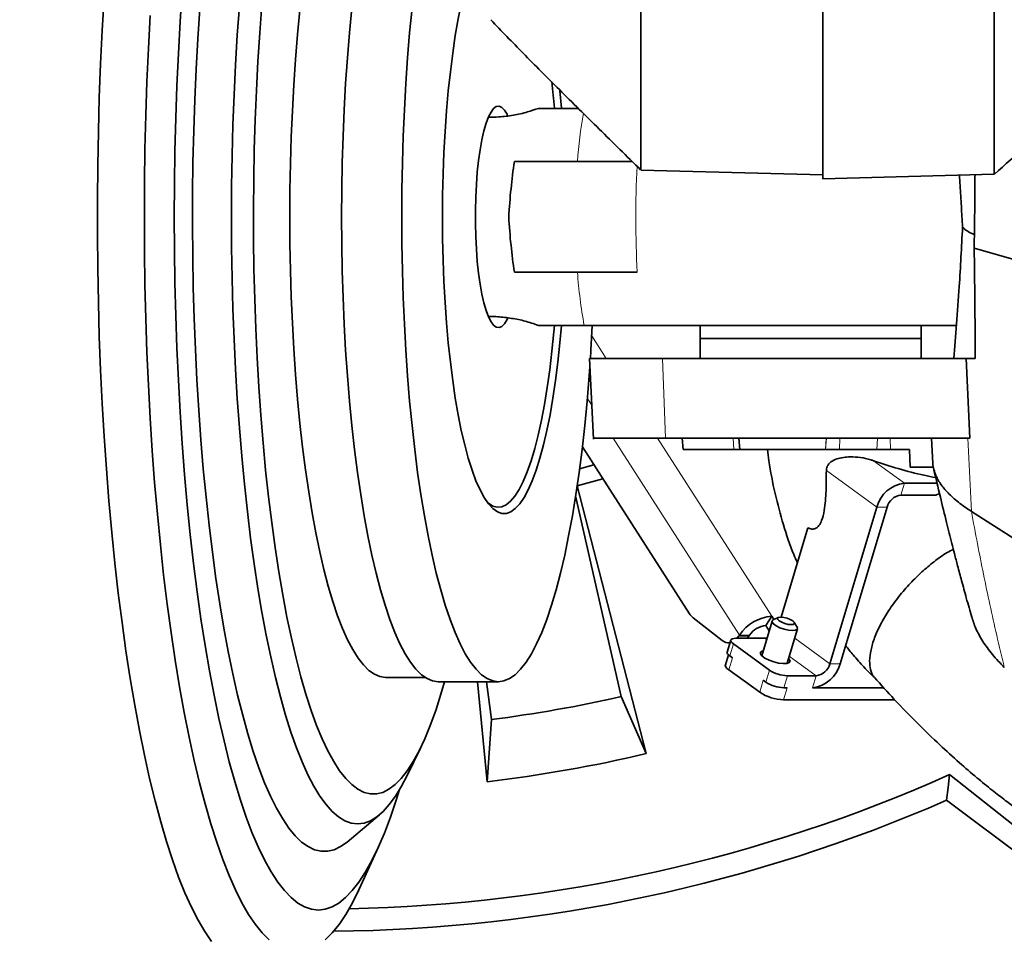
# Model space of a CAD drawing. Header units: millimetres. Extents: x 0 to 14900, y 0 to 10500.
# Tile 35 of 56: x 10921 to 11144, y 6021 to 6227. Entities that reach past the tile are written whole.
import ezdxf

# ---------------------------------------------------------------- set-up
doc = ezdxf.new("R2010")
doc.units = ezdxf.units.MM
doc.header["$LTSCALE"] = 25
doc.styles.add('SLDTEXTSTYLE0', font='TXT', dxfattribs={"width": 0.605})
doc.dimstyles.new('SLDDIMSTYLE3', dxfattribs={"dimtxt": 87.5, "dimasz": 87.5, "dimexe": 0, "dimexo": 0.0625, "dimgap": 21.875, "dimtad": 1, "dimdec": 4, "dimlfac": 25, "dimzin": 12, "dimdsep": 46, "dimtxsty": 'SLDTEXTSTYLE0', "dimsah": 1, "dimcen": 0.09, "dimadec": 1, "dimazin": 3, "dimtfac": 1, "dimtofl": 0, "dimtmove": 0, "dimatfit": 3, "dimfxl": 1, "dimfrac": 2, "dimtolj": 1, "dimtzin": 12, "dimarcsym": 0})

# ---------------------------------------------------------------- blocks, each defined once
blk = doc.blocks.new('_D_9')
at = {"color": 7, "linetype": 'Continuous', "lineweight": 0}
for p, q in [((12320.13, 6376.6), (14085.33, 6376.6)), ((8188.12, 5882.75), (7939.53, 5838.91))]:
    blk.add_line(p, q, dxfattribs=at)
at = {"color": 7, "linetype": 'Continuous', "lineweight": 18}
blk.add_arc((10988.91, 6376.6), 3058.92, 190, 0, dxfattribs=at)
for points in [[(14047.83, 6376.6), (14034.08, 6289.29), (14059.08, 6288.93)], [(7976.46, 5845.42), (7980.6, 5757.13), (8005.16, 5761.83)]]:
    blk.add_solid(points, dxfattribs=at)
at = {"color": 7, "linetype": 'Continuous', "lineweight": 18, "insert": (11121.83, 3430.85), "char_height": 87.5, "attachment_point": 1, "rotation": 5, "style": 'SLDTEXTSTYLE0'}
blk.add_mtext('170°', dxfattribs=at)

msp = doc.modelspace()

# ---------------------------------------------------------------- linework, layer by layer
at = {"color": 7, "linetype": 'Continuous', "lineweight": 35}
for p, q in [((11102.9095722, 6429.3046639), (11102.9095722, 6191.2054955)), ((11027.4357708, 6205.1007518), (11027.3448137, 6205.1007518)), ((11061.8118979, 6193.1769323), (11102.9095722, 6192.1007518)), ((11102.9095722, 6191.2054955), (11141.6820156, 6192.2207877)), ((11137.1393165, 6175.5739518), (11146.4095722, 6172.9385414)), ((11027.3448137, 6160.1007518), (11027.4357708, 6160.1007518)), ((11133.234328, 6158.1007518), (11049.0086809, 6158.1007518)), ((11075.1728742, 6158.1007518), (11075.1728742, 6155.1007518)), ((11125.1728742, 6155.1007518), (11125.1728742, 6158.1007518)), ((11075.1728742, 6155.1007518), (11075.1728742, 6150.6007518)), ((11075.1728742, 6155.1007518), (11125.1728742, 6155.1007518)), ((11125.1728742, 6150.6007518), (11125.1728742, 6155.1007518)), ((11050.1731251, 6150.6007518), (11051.1292936, 6132.4292653)), ((11135.3553219, 6150.6007518), (11066.7163438, 6150.6007518)), ((11135.3553219, 6150.6007518), (11136.1825682, 6132.6007518)), ((11137.3870707, 6150.6007518), (11135.3553219, 6150.6007518)), ((11136.1825682, 6132.6007518), (11067.3486992, 6132.6007518)), ((11071.1731625, 6132.6007518), (11071.3954745, 6130.069959)), ((11083.9667162, 6132.6007518), (11084.1885438, 6130.0675347)), ((11127.488905, 6132.599472), (11127.7875005, 6126.9247596)), ((11048.5847536, 6130.6635446), (11072.8082138, 6092.9785305)), ((11103.5265305, 6130.1007518), (11103.5022268, 6130.1007518)), ((11122.5164932, 6130.1007518), (11118.2146804, 6130.1007518)), ((11122.6634813, 6126.1007518), (11122.5164932, 6130.1007518)), ((11047.9638893, 6125.7365523), (11051.1882835, 6126.6131711)), ((11127.9133073, 6126.1007518), (11122.6634813, 6126.1007518)), ((11053.2405253, 6123.4204496), (11047.4153447, 6121.8362797)), ((11047.3943248, 6121.8305633), (11063.0128561, 6061.3658317)), ((11128.7398161, 6122.4744768), (11121.3611368, 6122.4744768)), ((11057.325777, 6074.2446325), (11047.0707097, 6119.5655089)), ((11128.4561127, 6119.7555535), (11120.5461755, 6119.7555535)), ((11128.4561127, 6119.7555535), (11129.2930344, 6120.1240172)), ((11115.1349474, 6117.0366301), (11104.5404499, 6081.6906264)), ((11117.4330808, 6117.0366301), (11106.8385833, 6081.6906264)), ((11099.5512082, 6112.3692479), (11093.5054462, 6092.1990108)), ((11073.6434944, 6092.0419285), (11080.1954765, 6086.9453911)), ((11090.0452981, 6090.283472), (11091.4088566, 6092.4047923)), ((11091.8912341, 6091.6543461), (11091.4088566, 6092.4047923)), ((11092.8628677, 6092.1064509), (11091.7229452, 6091.5760407)), ((11091.4540644, 6091.3096976), (11089.1132619, 6083.5001706)), ((11090.7962788, 6089.1151535), (11090.0452981, 6090.283472)), ((11097.1233919, 6089.9573282), (11096.4631655, 6091.0273092)), ((11083.5667495, 6087.4240683), (11083.9053906, 6087.8819932)), ((11083.9053906, 6087.8819932), (11084.085473, 6088.1621516)), ((11086.203524, 6087.8819932), (11085.8648828, 6087.4240683)), ((11086.203524, 6087.8819932), (11086.3836064, 6088.1621516)), ((11094.8606358, 6081.7774712), (11097.2014383, 6089.5869983)), ((11082.1387125, 6087.0175632), (11081.3237511, 6084.2986398)), ((11081.6327933, 6086.4175271), (11081.9588596, 6086.4175271)), ((11090.8701539, 6080.2395578), (11082.7142661, 6086.1562135)), ((11089.7760869, 6087.4240683), (11083.2647092, 6087.4240683)), ((11081.5782982, 6083.7088558), (11080.899502, 6081.4442148)), ((11082.4818682, 6083.0146719), (11081.8993047, 6083.4372901)), ((11004.0949029, 6078.6007518), (11013.011345, 6078.6007518)), ((11081.6669068, 6080.2957485), (11088.6576678, 6075.2243294)), ((11101.4273553, 6078.971703), (11094.9159775, 6078.971703)), ((11016.0172642, 6077.6007518), (11029.6106105, 6077.6007518)), ((11027.0919556, 6055.0320078), (11024.912225, 6077.6007518)), ((11026.9471765, 6077.6007518), (11028.0312526, 6069.0792174)), ((11090.0551926, 6077.5206345), (11089.4726292, 6077.9432527)), ((11063.0128561, 6061.3658317), (11057.325777, 6074.2446325)), ((11094.8670606, 6076.2527797), (11094.1010162, 6076.2527797)), ((11116.7048559, 6076.2527797), (11100.6123939, 6076.2527797)), ((11119.1767516, 6073.5338563), (11094.0520992, 6073.5338563)), ((11028.0312526, 6069.0792174), (11027.0919556, 6055.0320078)), ((11008.9714681, 6056.4371144), (11011.9961373, 6062.6263811)), ((11131.5710274, 6056.6281285), (11155.6083011, 6037.5913758)), ((11130.9095202, 6050.8329846), (11157.7001903, 6030.780617)), ((10995.4187342, 6041.405003), (11002.717691, 6047.5392068)), ((10998.5662678, 6031.6030796), (11002.5095243, 6040.3088779))]:
    msp.add_line(p, q, dxfattribs=at)
at = {"color": 8, "linetype": 'Continuous', "lineweight": 18}
for p, q in [((11027.4357708, 6205.1007518), (11027.3429117, 6205.0963191)), ((11050.7147041, 6155.7136549), (11054.0012149, 6150.6007518)), ((11067.3486992, 6132.6007518), (11066.7163438, 6150.6007518)), ((11050.7279126, 6140.0573032), (11049.7126114, 6141.6368315)), ((11084.085473, 6088.1621516), (11055.5208914, 6132.6007518)), ((11065.5713918, 6132.6007518), (11091.4088566, 6092.4047923)), ((11082.8108812, 6130.1007518), (11082.6787442, 6132.6007518)), ((11103.5022268, 6130.1007518), (11103.7169994, 6132.6007518)), ((11103.5265305, 6130.1007518), (11103.7413032, 6132.6007518)), ((11106.7471033, 6132.6007518), (11106.6975094, 6130.1007518)), ((11115.1430934, 6130.1007518), (11115.256984, 6132.6007518)), ((11118.1691977, 6132.6007518), (11118.2146804, 6130.1007518)), ((11136.5048994, 6116.0905699), (11135.6750605, 6132.6007518)), ((11115.1349474, 6117.0366301), (11103.7218689, 6125.3162016)), ((11121.3611368, 6122.4744768), (11114.3974114, 6127.5262831)), ((11121.3611368, 6122.4744768), (11120.5461755, 6119.7555535)), ((11117.4330808, 6117.0366301), (11115.1349474, 6117.0366301)), ((11083.9053906, 6087.8819932), (11086.203524, 6087.8819932)), ((11086.3836064, 6088.1621516), (11084.085473, 6088.1621516)), ((11082.7142661, 6086.1562135), (11081.8993047, 6083.4372901)), ((11090.1977178, 6087.1181979), (11089.7760869, 6087.4240683)), ((11104.5404499, 6081.6906264), (11096.5681292, 6087.4741141)), ((11101.4273553, 6078.971703), (11095.342707, 6083.3857864)), ((11082.4818682, 6083.0146719), (11081.6669068, 6080.2957485)), ((11104.5404499, 6081.6906264), (11106.8385833, 6081.6906264)), ((11090.0551926, 6077.5206345), (11090.8701539, 6080.2395578)), ((11094.9159775, 6078.971703), (11094.1010162, 6076.2527797)), ((11100.6123939, 6076.2527797), (11101.4273553, 6078.971703)), ((11088.6576678, 6075.2243294), (11089.4726292, 6077.9432527)), ((11094.8670606, 6076.2527797), (11094.0520992, 6073.5338563))]:
    msp.add_line(p, q, dxfattribs=at)
at = {"color": 7, "linetype": 'Continuous', "lineweight": 35, "flags": 128}
for points in [[(11027.7385177, 6247.8429813), (11027.3850105, 6247.4221595), (11026.410586, 6246.0122166), (11025.4601604, 6244.2639461), (11024.5388045, 6242.1866758), (11023.6514342, 6239.7914888), (11022.8027841, 6237.0911645), (11021.9973819, 6234.1001102), (11021.239525, 6230.8342846), (11020.5332567, 6227.3111122), (11019.8823454, 6223.5493907), (11019.2902639, 6219.5691905), (11018.7601713, 6215.3917476), (11018.2948958, 6211.0393506), (11017.8969198, 6206.5352214), (11017.5683668, 6201.9033915), (11017.3109897, 6197.1685736), (11017.1261617, 6192.3560301), (11017.014869, 6187.4914379), (11016.9777053, 6182.6007518)], [(10940.5260272, 6232.1805615), (10940.0918639, 6224.7280754), (10939.7286777, 6217.188274), (10939.4372212, 6209.5767847), (10939.2180987, 6201.9093835), (10939.0717641, 6194.2019621), (10938.998521, 6186.4704955), (10938.998521, 6178.7310082), (10939.0717641, 6170.9995416), (10939.2180987, 6163.2921202), (10939.4372212, 6155.6247189), (10939.7286777, 6148.0132296), (10940.0918639, 6140.4734282), (10940.5260272, 6133.0209421), (10941.0302677, 6125.6712178), (10941.6035402, 6118.4394885), (10942.2446565, 6111.3407434), (10942.952288, 6104.3896954), (10943.7249678, 6097.6007518), (10944.5610944, 6090.9879837), (10945.458935, 6084.5650971), (10946.4166285, 6078.3454043), (10947.43219, 6072.3417966), (10948.5035146, 6066.5667175), (10949.6283818, 6061.0321366), (10950.8044602, 6055.7495252), (10952.0293121, 6050.7298324), (10953.3003989, 6045.9834622), (10954.615086, 6041.5202522), (10955.9706485, 6037.3494531), (10957.3642769, 6033.4797094), (10958.7930826, 6029.9190419), (10960.2541042, 6026.6748306), (10961.7443135, 6023.7537995), (10963.2606219, 6021.162003), (10964.7998865, 6018.904813)], [(10958.1644632, 6233.8091048), (10957.6926828, 6226.7110342), (10957.2916609, 6219.5130396), (10956.9623059, 6212.2314268), (10956.7053639, 6204.882691), (10956.5214171, 6197.4834795), (10956.410882, 6190.0505537), (10956.3740092, 6182.6007518), (10956.410882, 6175.1509499), (10956.5214171, 6167.7180242), (10956.7053639, 6160.3188126), (10956.9623059, 6152.9700768), (10957.2916609, 6145.688464), (10957.6926828, 6138.4904694), (10958.1644632, 6131.3923988), (10958.7059334, 6124.4103316), (10959.3158668, 6117.5600844), (10959.9928817, 6110.8571752), (10960.7354443, 6104.3167883), (10961.5418726, 6097.9537398), (10962.4103398, 6091.782444), (10963.3388784, 6085.8168808), (10964.3253852, 6080.0705643), (10965.3676252, 6074.5565116), (10966.4632375, 6069.2872138), (10967.6097401, 6064.2746077), (10968.804536, 6059.5300483), (10970.0449184, 6055.0642837), (10971.3280776, 6050.8874302), (10972.6511067, 6047.0089497), (10974.0110086, 6043.4376282), (10975.4047028, 6040.181556), (10976.8290321, 6037.2481091), (10978.2807699, 6034.6439327), (10979.7566276, 6032.374926), (10981.2532618, 6030.4462292), (10982.7672823, 6028.8622113), (10984.2952592, 6027.6264606), (10985.8337312, 6026.7417766), (10987.3792132, 6026.2101632), (10988.9282042, 6026.0328249), (10990.4771952, 6026.2101632), (10992.0226772, 6026.7417766), (10993.5611492, 6027.6264606), (10995.0891261, 6028.8622113), (10996.6031466, 6030.4462292), (10998.0997808, 6032.374926), (10999.5756384, 6034.6439327), (11001.0273762, 6037.2481091), (11002.4517055, 6040.181556), (11003.8453997, 6043.4376282), (11005.2053017, 6047.0089497), (11006.5283308, 6050.8874302), (11007.2772632, 6053.2731241)], [(10971.0769763, 6230.2191208), (10970.6098116, 6223.6458657), (10970.2124705, 6216.9672483), (10969.885973, 6210.2004127), (10969.6311572, 6203.3627291), (10969.4486773, 6196.4717499), (10969.3390017, 6189.5451639), (10969.3024118, 6182.6007518), (10969.3390017, 6175.6563397), (10969.4486773, 6168.7297538), (10969.6311572, 6161.8387745), (10969.885973, 6155.0010909), (10970.2124705, 6148.2342553), (10970.6098116, 6141.555638), (10971.0769763, 6134.9823829), (10971.6127655, 6128.5313634), (10972.2158038, 6122.2191393), (10972.8845432, 6116.061914), (10973.617267, 6110.0754928), (10974.4120944, 6104.275243), (10975.266985, 6098.6760537), (10976.1797443, 6093.2922978), (10977.1480294, 6088.1377954), (10978.1693546, 6083.2257781), (10979.2410982, 6078.568855), (10980.360509, 6074.1789802), (10981.5247136, 6070.0674226), (10982.7307235, 6066.2447364), (10983.9754428, 6062.7207344), (10985.2556764, 6059.5044627), (10986.5681379, 6056.6041774), (10987.9094582, 6054.0273235), (10989.2761942, 6051.7805158), (10990.6648376, 6049.8695217), (10992.0718236, 6048.2992468), (10993.4935406, 6047.073722), (10994.9263391, 6046.196093), (10996.366541, 6045.6686129), (10997.8104494, 6045.4926356), (10999.2543578, 6045.6686129), (11000.6945597, 6046.196093), (11002.1273582, 6047.073722), (11003.5490752, 6048.2992468), (11004.9560612, 6049.8695217), (11006.3447046, 6051.7805158), (11007.7114406, 6054.0273235), (11008.9714681, 6056.4371144)], [(10976.1716899, 6230.5345899), (10975.6883682, 6224.176591), (10975.2743138, 6217.706511), (10974.9306429, 6211.1417921), (10974.6582818, 6204.5001316), (10974.457965, 6197.7994342), (10974.3302323, 6191.0577639), (10974.2754282, 6184.293295), (10974.2937003, 6177.5242632), (10974.3849995, 6170.7689168), (10974.5490796, 6164.0454669), (10974.7854982, 6157.3720388), (10975.093618, 6150.7666229), (10975.4726084, 6144.2470261), (10975.9214477, 6137.8308242), (10976.438926, 6131.5353141), (10977.023648, 6125.3774673), (10977.6740377, 6119.3738845), (10978.3883415, 6113.5407501), (10979.164634, 6107.8937892), (10980.0008223, 6102.4482252), (10980.8946522, 6097.2187381), (10981.8437142, 6092.2194259), (10982.8454496, 6087.4637657), (10983.8971581, 6082.9645781), (10984.9960044, 6078.7339919), (10986.1390262, 6074.7834122), (10987.323142, 6071.123489), (10988.5451599, 6067.7640887), (10989.8017853, 6064.7142678), (10991.0896307, 6061.982248), (10992.4052243, 6059.5753944), (10993.7450194, 6057.5001954), (10995.1054042, 6055.7622453), (10996.4827113, 6054.3662295), (10997.8732279, 6053.3159112), (10999.2732052, 6052.6141221), (11000.6788692, 6052.2627539), (11002.0864304, 6052.2627539), (11003.4920944, 6052.6141221), (11004.8920717, 6053.3159112), (11006.2825882, 6054.3662295), (11007.6598954, 6055.7622453), (11009.0202802, 6057.5001954), (11010.3600753, 6059.5753944), (11011.6756689, 6061.982248), (11012.9635143, 6064.7142678), (11014.2201397, 6067.7640887), (11015.4421575, 6071.123489), (11016.6262734, 6074.7834122), (11017.4540289, 6077.6007518)], [(10950.9268275, 6228.0690838), (10950.5256658, 6220.6402383), (10950.1962686, 6213.1302146), (10949.9393389, 6205.5550395), (10949.7554251, 6197.9308788), (10949.6449196, 6190.2740029), (10949.6080582, 6182.6007518), (10949.6449196, 6174.9275008), (10949.7554251, 6167.2706248), (10949.9393389, 6159.6464641), (10950.1962686, 6152.071289), (10950.5256658, 6144.5612653), (10950.9268275, 6137.1324198), (10951.3988977, 6129.8006061), (10951.940869, 6122.5814704), (10952.5515848, 6115.490419), (10953.2297416, 6108.5425844), (10953.9738925, 6101.7527936), (10954.7824492, 6095.1355365), (10955.6536863, 6088.7049346), (10956.5857445, 6082.474711), (10957.5766348, 6076.4581615), (10958.6242425, 6070.6681256), (10959.7263321, 6065.1169596), (10960.8805515, 6059.8165099), (10962.0844376, 6054.7780879), (10963.3354213, 6050.012446), (10964.630833, 6045.5297542), (10965.967908, 6041.3395788), (10967.3437931, 6037.4508619), (10968.7555521, 6033.8719021), (10970.2001721, 6030.6103373), (10971.6745703, 6027.6731276), (10973.1756003, 6025.0665413), (10974.7000587, 6022.7961409), (10976.2446923, 6020.8667716), (10977.8062048, 6019.2825508)], [(10962.1322501, 6229.5826491), (10961.6836055, 6222.8282999), (10961.3049622, 6215.9755071), (10960.9972467, 6209.0410407), (10960.7612121, 6202.0418705), (10960.597436, 6194.9951246), (10960.5063193, 6187.9180476), (10960.4880848, 6180.8279583), (10960.5427771, 6173.7422073), (10960.6702626, 6166.6781347), (10960.8702291, 6159.6530273), (10961.1421873, 6152.6840769), (10961.4854717, 6145.7883376), (10961.8992423, 6138.9826845), (10962.3824864, 6132.2837721), (10962.9340215, 6125.7079937), (10963.5524978, 6119.2714415), (10964.236402, 6112.9898667), (10964.9840602, 6106.8786414), (10965.793643, 6100.9527208), (10966.663169, 6095.2266066), (10967.5905105, 6089.7143116), (10968.573398, 6084.4293253), (10969.6094264, 6079.3845809), (10970.6960601, 6074.5924238), (10971.8306402, 6070.0645811), (10973.01039, 6065.8121333), (10974.2324225, 6061.8454868), (10975.4937472, 6058.1743488), (10976.7912774, 6054.8077029), (10978.1218379, 6051.7537881), (10979.4821725, 6049.0200777), (10980.8689523, 6046.6132616), (10982.2787836, 6044.5392297), (10983.7082163, 6042.8030574), (10985.1537524, 6041.4089936), (10986.6118543, 6040.3604496), (10988.0789539, 6039.6599915), (10989.5514609, 6039.3093334), (10991.0257718, 6039.3093334), (10992.4982788, 6039.6599915), (10993.9653783, 6040.3604496), (10995.4187342, 6041.405003)], [(10984.7709255, 6229.2758666), (10984.2393308, 6223.7930475), (10983.7749211, 6218.1708467), (10983.3792678, 6212.428288), (10983.0537096, 6206.5848024), (10982.7993482, 6200.6601623), (10982.6170442, 6194.6744149), (10982.5074144, 6188.647814), (10982.4708299, 6182.6007518), (10982.5074144, 6176.5536896), (10982.6170442, 6170.5270888), (10982.7993482, 6164.5413413), (10983.0537096, 6158.6167013), (10983.3792678, 6152.7732156), (10983.7749211, 6147.0306569), (10984.2393308, 6141.4084562), (10984.7709255, 6135.9256371), (10985.3679064, 6130.6007518), (10986.0282535, 6125.4518181), (10986.7497324, 6120.4962583), (10987.529902, 6115.7508404), (10988.3661222, 6111.2316215), (10989.2555636, 6106.9538931), (10990.1952167, 6102.9321297), (10991.1819019, 6099.1799398), (10992.2122807, 6095.7100194), (10993.2828664, 6092.5341098), (10994.3900367, 6089.6629572), (10995.5300451, 6087.1062767), (10996.6990344, 6084.8727193), (10997.8930489, 6082.9698425), (10999.1080485, 6081.4040853), (11000.339922, 6080.1807455), (11001.5845013, 6079.3039626), (11002.8375749, 6078.7767034), (11004.0949029, 6078.6007518)], [(10996.5074792, 6229.7246657), (10995.9707731, 6224.1891273), (10995.5018979, 6218.5128669), (10995.1024402, 6212.7150913), (10994.7737517, 6206.8154183), (10994.5169445, 6200.8338105), (10994.3328875, 6194.7905078), (10994.2222037, 6188.7059589), (10994.1852674, 6182.6007518), (10994.2222037, 6176.4955448), (10994.3328875, 6170.4109958), (10994.5169445, 6164.3676932), (10994.7737517, 6158.3860854), (10995.1024402, 6152.4864124), (10995.5018979, 6146.6886368), (10995.9707731, 6141.0123764), (10996.5074792, 6135.4768379), (10997.1102003, 6130.1007518), (10997.776897, 6124.9023091), (10998.5053132, 6119.8990997), (10999.2929843, 6115.1080528), (11000.1372452, 6110.5453798), (11001.0352389, 6106.2265195), (11001.9839271, 6102.1660853), (11002.9800997, 6098.3778166), (11004.0203859, 6094.8745316), (11005.1012658, 6091.6680844), (11006.2190819, 6088.7693246), (11007.370052, 6086.1880606), (11008.5502815, 6083.9330266), (11009.7557769, 6082.011853), (11010.9824592, 6080.4310404), (11012.2261777, 6079.1959378), (11013.482724, 6078.3107243), (11014.7478464, 6077.7783952), (11016.0172642, 6077.6007518), (11016.0172642, 6077.6007518)], [(11010.1008256, 6229.7246657), (11009.5641194, 6224.1891273), (11009.0952443, 6218.5128669), (11008.6957866, 6212.7150913), (11008.3670981, 6206.8154183), (11008.1102908, 6200.8338105), (11007.9262339, 6194.7905078), (11007.81555, 6188.7059589), (11007.7786138, 6182.6007518), (11007.81555, 6176.4955448), (11007.9262339, 6170.4109958), (11008.1102908, 6164.3676932), (11008.3670981, 6158.3860854), (11008.6957866, 6152.4864124), (11009.0952443, 6146.6886368), (11009.5641194, 6141.0123764), (11010.1008256, 6135.4768379), (11010.7035467, 6130.1007518), (11011.3702433, 6124.9023091), (11012.0986596, 6119.8990997), (11012.8863307, 6115.1080528), (11013.7305915, 6110.5453798), (11014.6285853, 6106.2265195), (11015.5772735, 6102.1660853), (11016.5734461, 6098.3778166), (11017.6137323, 6094.8745316), (11018.6946121, 6091.6680844), (11019.8124283, 6088.7693246), (11020.9633984, 6086.1880606), (11022.1436279, 6083.9330266), (11023.3491233, 6082.011853), (11024.5758056, 6080.4310404), (11025.8195241, 6079.1959378), (11027.0760704, 6078.3107243), (11028.3411928, 6077.7783952), (11029.6106105, 6077.6007518), (11030.8800283, 6077.7783952), (11032.1451507, 6078.3107243), (11033.401697, 6079.1959378), (11034.6454155, 6080.4310404), (11035.8720978, 6082.011853), (11037.0775932, 6083.9330266), (11038.2578227, 6086.1880606), (11039.4087928, 6088.7693246), (11040.5266089, 6091.6680844), (11041.6074888, 6094.8745316), (11042.647775, 6098.3778166), (11043.6439476, 6102.1660853), (11044.5926358, 6106.2265195), (11045.4906295, 6110.5453798), (11046.3348903, 6115.1080528), (11047.1225615, 6119.8990997), (11047.8509777, 6124.9023091), (11048.5176744, 6130.1007518), (11049.1203955, 6135.4768379), (11049.6571016, 6141.0123764), (11050.1259768, 6146.6886368), (11050.2758843, 6148.735038)], [(11043.8698975, 6207.1593702), (11043.5223011, 6211.0393506), (11043.4956478, 6211.3112119)], [(11031.7033749, 6205.4851278), (11031.5641978, 6205.767992), (11030.9807615, 6206.7166414), (11030.3780913, 6207.3267565), (11029.7646474, 6207.5897727), (11029.1490411, 6207.5019979), (11028.5399142, 6207.0646641), (11027.9458176, 6206.2839107), (11027.375091, 6205.1706976), (11026.8357462, 6203.7406519), (11026.3353544, 6202.0138484), (11025.88094, 6200.0145276), (11025.4788821, 6197.7707555), (11025.1348245, 6195.3140298), (11024.8535972, 6192.6788376), (11024.6391479, 6189.9021711), (11024.494487, 6187.0230087), (11024.4216453, 6184.0817675), (11024.4216453, 6181.1197361), (11024.494487, 6178.1784949), (11024.6391479, 6175.2993326), (11024.8535972, 6172.5226661), (11025.1348245, 6169.8874739), (11025.4788821, 6167.4307482), (11025.88094, 6165.1869761), (11026.3353544, 6163.1876553), (11026.8357462, 6161.4608517), (11027.375091, 6160.0308061), (11027.9458176, 6158.917593), (11028.5399142, 6158.1368395), (11029.1490411, 6157.6995058), (11029.7646474, 6157.6117309), (11030.3780913, 6157.8747471), (11030.9807615, 6158.4848623), (11031.5641978, 6159.4335116), (11031.6712165, 6159.648973)], [(11016.9777053, 6182.6007518), (11017.014869, 6177.7100657), (11017.1261617, 6172.8454736), (11017.3109897, 6168.0329301), (11017.5683668, 6163.2981122), (11017.8969198, 6158.6662822), (11018.2948958, 6154.162153), (11018.7601713, 6149.809756), (11019.2902639, 6145.6323132), (11019.8823454, 6141.652113), (11020.5332567, 6137.8903915), (11021.239525, 6134.3672191), (11021.9973819, 6131.1013935), (11022.8027841, 6128.1103392), (11023.6514342, 6125.4100149), (11024.5388045, 6123.0148278), (11025.4601604, 6120.9375575), (11026.410586, 6119.189287), (11027.3850105, 6117.7793441), (11028.3782349, 6116.7152515), (11029.3849598, 6116.0026865), (11030.3998141, 6115.645451), (11031.4173829, 6115.645451), (11032.4322371, 6116.0026865), (11033.438962, 6116.7152515), (11034.4321864, 6117.7793441), (11035.4066109, 6119.189287), (11036.3570365, 6120.9375575), (11037.2783924, 6123.0148278), (11038.1657627, 6125.4100149), (11039.0144129, 6128.1103392), (11039.819815, 6131.1013935), (11040.5776719, 6134.3672191), (11041.2839402, 6137.8903915), (11041.9348515, 6141.652113), (11042.526933, 6145.6323132), (11043.0570256, 6149.809756), (11043.5223011, 6154.162153), (11043.8724492, 6158.073306)], [(11042.2562982, 6158.0705733), (11042.1346638, 6156.6672809), (11041.7022363, 6152.2896774), (11041.2037685, 6148.0776224), (11040.6419829, 6144.0541208), (11040.0199478, 6140.2411476), (11039.3410605, 6136.6595278), (11038.6090288, 6133.328823), (11037.8278509, 6130.2672245), (11037.0017933, 6127.4914535), (11036.1353675, 6125.0166704), (11035.2333059, 6122.8563915), (11034.300535, 6121.0224157), (11033.3421494, 6119.5247594), (11032.3633834, 6118.3716022), (11031.3695827, 6117.5692424), (11030.3661751, 6117.1220622), (11029.3586409, 6117.0325039), (11028.3524829, 6117.3010565), (11027.3531963, 6117.9262535), (11027.1231302, 6118.1217616)], [(11050.402651, 6150.580063), (11050.5254345, 6152.4864124), (11050.8399746, 6158.1007518)], [(11136.5048994, 6116.0905699), (11146.9397499, 6109.4416216), (11156.106545, 6103.600673)], [(11093.4342783, 6092.1998923), (11092.9366633, 6092.1355525), (11092.6921856, 6091.9523282), (11092.7380649, 6091.6781138), (11093.0673163, 6091.3546557), (11093.6298143, 6091.0311977), (11094.3399238, 6090.7569833), (11095.0895369, 6090.573759), (11095.764532, 6090.5094192), (11096.262147, 6090.573759), (11096.5066247, 6090.7569833), (11096.4607454, 6091.0311977), (11096.131494, 6091.3546557), (11095.568996, 6091.6781138), (11094.8588865, 6091.9523282), (11094.1092734, 6092.1355525), (11093.4342783, 6092.1998923)], [(11097.1233919, 6089.9573282), (11097.1918383, 6089.8144206), (11097.1437714, 6089.4771148), (11096.7560509, 6089.2569542), (11096.0754416, 6089.1804932), (11095.1840351, 6089.2569542), (11094.1893481, 6089.4771148), (11093.2113546, 6089.8144206), (11092.3680151, 6090.2281873), (11091.7610486, 6090.6685086), (11091.4636644, 6091.0822754), (11091.5117313, 6091.4195811), (11091.7229452, 6091.5760407)], [(11090.3099876, 6087.4927592), (11090.2400898, 6087.4763116), (11089.7760869, 6087.4240683)], [(11083.2647092, 6087.4240683), (11082.849947, 6087.3997068), (11082.5182866, 6087.3275586), (11082.2824736, 6087.2103962), (11082.1515701, 6087.0527222), (11082.1306067, 6086.8605959), (11082.220389, 6086.6414005), (11082.4174666, 6086.4035597), (11082.7142661, 6086.1562135)], [(11081.8993047, 6083.4372901), (11081.6025053, 6083.6846363), (11081.4054276, 6083.9224772), (11081.3156454, 6084.1416725), (11081.3237511, 6084.2986398)], [(11095.1957803, 6082.8956007), (11095.3524574, 6082.7176019), (11095.5226921, 6082.2893644), (11095.3279332, 6081.9595792), (11094.7892858, 6081.7639838), (11093.9651209, 6081.7237738), (11092.9447493, 6081.8433068), (11091.8387443, 6082.1096294), (11090.7669586, 6082.4938815), (11089.8455368, 6082.9544233), (11089.1743293, 6083.441348), (11088.8260718, 6083.9018899), (11088.8385034, 6084.2861419), (11089.2102771, 6084.5524645), (11089.4484064, 6084.6183001)], [(11081.6669068, 6080.2957485), (11081.2711742, 6080.6255434), (11081.008404, 6080.9426645), (11080.8886943, 6081.234925), (11080.899502, 6081.4442148)], [(11131.5710274, 6056.6281285), (11131.2424904, 6053.7231651), (11130.9095202, 6050.8329846)], [(10990.5018074, 6019.2825508), (10992.0633199, 6020.8667716), (10993.6079535, 6022.7961409), (10995.1324119, 6025.0665413), (10996.6334419, 6027.6731276), (10998.1078401, 6030.6103373), (10998.5662678, 6031.6030796)]]:
    msp.add_lwpolyline(points, dxfattribs=at)
at = {"color": 8, "linetype": 'Continuous', "lineweight": 18, "flags": 128}
msp.add_lwpolyline([(11027.3429117, 6160.1051846), (11027.4357708, 6160.1007518), (11027.436032, 6160.1007519)], dxfattribs=at)
at = {"color": 7, "linetype": 'Continuous', "lineweight": 18}
for radius in [2794, 958]:
    msp.add_arc((10988.9095722, 6376.6007518), radius, 190, 170, dxfattribs=at)
at = {"color": 7, "linetype": 'Continuous', "lineweight": 35}
for centre, radius, start, end in [((10805.4299394, 6187.3477996), 237.6512072, 4.775412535, 6.228519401), ((11122.2440313, 6115.1802525), 7.3474629, 96.901520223, 165.365287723), ((11120.9876227, 6116.1084413), 3.6737314, 96.901520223, 165.365287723), ((11075.9769885, 6094.9637466), 3.7392801, 212.066868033, 231.387578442), ((11092.1103133, 6082.7520753), 9.6781707, 94.156341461, 146.013481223), ((11090.3960265, 6085.4571135), 4.8390853, 94.156341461, 146.013481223), ((11081.6417531, 6088.6779376), 2.2568636, 230.145906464, 278.285588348), ((11099.7294994, 6083.547004), 7.3474629, 276.901520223, 345.365287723), ((11100.985908, 6082.6188152), 3.6737314, 276.901520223, 345.365287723), ((11095.1478267, 6086.8007488), 7.832478, 236.897020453, 268.30373959), ((11094.3328654, 6084.0818254), 7.832478, 236.897020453, 268.30373959), ((10988.9095722, 6376.6007518), 310, 277.25, 282.75), ((11094.3612315, 6083.972584), 10.443304, 236.897020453, 268.30373959), ((10988.9095722, 6376.6007518), 323.8276572, 276.771473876, 283.228526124), ((10988.9095722, 6376.6007518), 350.3352259, 271.141701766, 294.029950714), ((10988.9095722, 6376.6007518), 355.3711066, 270.561469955, 293.552058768)]:
    msp.add_arc(centre, radius, start, end, dxfattribs=at)
at = {"color": 8, "linetype": 'Continuous', "lineweight": 18}
for centre, radius, start, end in [((11158.6853639, 6187.0954262), 111.4939842, 170.218784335, 175.882590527), ((11302.4617024, 6182.6067073), 241.7888153, 177.291169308, 182.96481183), ((11155.9683932, 6177.8314629), 108.7643371, 184.075884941, 190.451777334)]:
    msp.add_arc(centre, radius, start, end, dxfattribs=at)
at = {"color": 7, "linetype": 'Continuous', "lineweight": 35}
for centre, major_axis, start_param, end_param in [((11038.6376032, 6183.8853695), (2.2714271, 31.7823257), 1.22496347, 1.6259966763), ((11038.6376032, 6181.3161342), (-2.2714271, 31.7823257), 1.5155959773, 1.9166291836)]:
    msp.add_ellipse(centre, major_axis=major_axis, ratio=0.206743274, start_param=start_param, end_param=end_param, dxfattribs=at)
for points, knots in [([(11061.5683638, 6428.7424136), (11061.573509, 6424.6192037), (11061.5838248, 6416.3524577), (11061.5981841, 6403.6570541), (11061.6103536, 6390.7821407), (11061.6277048, 6377.0448445), (11061.6432538, 6362.4988297), (11061.6582268, 6347.2163931), (11061.6767598, 6331.9778796), (11061.6894338, 6317.0948976), (11061.7056112, 6302.6898577), (11061.7196339, 6288.8714472), (11061.730909, 6275.5288798), (11061.7457563, 6262.9439124), (11061.7548456, 6251.2136443), (11061.7661738, 6240.4166621), (11061.7764167, 6230.4736797), (11061.7827847, 6221.6054564), (11061.7928289, 6213.8725858), (11061.7975597, 6207.3140246), (11061.8035087, 6201.8946003), (11061.809276, 6197.7331969), (11061.8104077, 6194.9054211), (11061.8150417, 6193.3526243), (11061.8152661, 6193.3220481), (11061.8153606, 6193.309167)], [0, 0, 0, 0, 0.0376146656, 0.07541476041, 0.11340306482, 0.15158238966, 0.19630681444, 0.24134407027, 0.28686579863, 0.33305121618, 0.37777476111, 0.42281109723, 0.46833189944, 0.51451628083, 0.55924078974, 0.60427810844, 0.64979990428, 0.69598537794, 0.74070982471, 0.78574709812, 0.83126884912, 0.87745423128, 0.92217842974, 0.96721541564, 1, 1, 1, 1]), ([(11141.6778811, 6192.3786757), (11141.6781629, 6192.3465738), (11141.6790315, 6192.2476099), (11141.6768585, 6193.4651449), (11141.6738225, 6195.9978141), (11141.6735477, 6199.9029496), (11141.6661835, 6205.0126037), (11141.6621856, 6211.3099745), (11141.6567999, 6218.8638672), (11141.6463479, 6227.5428827), (11141.6407287, 6237.2149465), (11141.6295067, 6247.8340522), (11141.6174307, 6259.5019798), (11141.6084886, 6271.9915644), (11141.591993, 6285.1315059), (11141.579244, 6298.8764742), (11141.5648303, 6313.3427273), (11141.5464405, 6327.2070948), (11141.5334708, 6340.1795598), (11141.5198711, 6352.1482272), (11141.502489, 6364.3115488), (11141.4926549, 6372.4982934), (11141.4877269, 6376.6007511)], [0, 0, 0, 0, 0.0254981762, 0.0786059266, 0.13286863, 0.1875304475, 0.2402722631, 0.2933802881, 0.3476432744, 0.4023053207, 0.4550470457, 0.5081549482, 0.5624177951, 0.6170797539, 0.6698219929, 0.7229304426, 0.7771938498, 0.831856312, 0.8734350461, 0.9151923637, 0.9575020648, 1, 1, 1, 1]), ([(11027.9095722, 6227.1007583), (11030.3356553, 6224.5793602), (11035.4365229, 6219.2780919), (11043.6384258, 6211.0844961), (11052.5032845, 6202.3277681), (11058.6320612, 6196.3053115), (11061.7487772, 6193.2426633)], [0, 0, 0, 0, 0.2194433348, 0.461382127, 0.7260923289, 1, 1, 1, 1]), ([(11141.7571695, 6192.2903016), (11144.0895583, 6194.3687015), (11148.7585536, 6198.5292597), (11155.6146197, 6204.5827868), (11162.1143218, 6210.3325348), (11168.0512286, 6215.6474848), (11173.4188443, 6220.5410801), (11176.7356596, 6223.7387685), (11178.3099252, 6225.2564928)], [0, 0, 0, 0, 0.19038762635, 0.38111953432, 0.55738461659, 0.71923568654, 0.86674035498, 1, 1, 1, 1]), ([(11038.6449186, 6207.1154762), (11037.8362586, 6206.8312062), (11035.9933331, 6206.1833588), (11032.9890605, 6205.5299157), (11030.0452082, 6205.1538768), (11028.1903021, 6205.1161132), (11027.4357708, 6205.1007518)], [0, 0, 0, 0, 0.2267281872, 0.5167105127, 0.8034094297, 1, 1, 1, 1]), ([(11038.6496949, 6207.1007518), (11038.6495773, 6207.1007518), (11038.6331795, 6207.1007518), (11038.6912087, 6207.1007518), (11038.8401047, 6207.1007518), (11039.1468401, 6207.1007518), (11039.7561062, 6207.1007518), (11040.721087, 6207.1007518), (11042.014736, 6207.1007518), (11043.4409277, 6207.1007518), (11044.9315496, 6207.1007518), (11046.4037351, 6207.1007518), (11047.2682672, 6207.1007518), (11047.6842993, 6207.1007518)], [0, 0, 0, 0, 0.0002815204, 0.0392729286, 0.0785676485, 0.1385534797, 0.1989479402, 0.3211864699, 0.4450803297, 0.5690283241, 0.7162019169, 0.8634300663, 1, 1, 1, 1]), ([(11033.2258236, 6195.1007518), (11034.4053691, 6195.1007518), (11043.1820067, 6195.1007518), (11052.1215006, 6195.1007518), (11059.8595618, 6195.1007518)], [0, 0, 0, 0, 0.13439605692, 1, 1, 1, 1]), ([(11137.3157407, 6192.1064527), (11137.3111465, 6191.4420636), (11137.2730621, 6185.9345818), (11137.2018713, 6180.4217464), (11137.1392685, 6175.5739459)], [0, 0, 0, 0, 0.1206339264, 1, 1, 1, 1]), ([(11134.4946289, 6180.3168858), (11134.4071205, 6181.8770484), (11134.2315824, 6185.0066697), (11133.9870758, 6188.9207987), (11133.8290512, 6191.2453783), (11133.7768152, 6192.0137827)], [0, 0, 0, 0, 0.3995719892, 0.8015247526, 1, 1, 1, 1]), ([(11132.5433163, 6150.6007518), (11132.7473667, 6153.1709218), (11133.1599679, 6158.3679506), (11133.7129102, 6166.1617016), (11134.1630648, 6173.5278194), (11134.3836567, 6178.0446321), (11134.4946289, 6180.3168858)], [0, 0, 0, 0, 0.2795111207, 0.5651872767, 0.7812606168, 1, 1, 1, 1]), ([(11134.4946279, 6180.3169041), (11134.9612769, 6179.8506186), (11135.5278235, 6179.2845133), (11136.9267374, 6178.7312113), (11137.1734042, 6178.633649)], [0, 0, 0, 0, 0.823672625, 1, 1, 1, 1]), ([(11137.1392685, 6175.5739844), (11137.196451, 6170.9815833), (11137.3002914, 6162.6420292), (11137.3601671, 6154.3338206), (11137.3870707, 6150.6007518)], [0, 0, 0, 0, 0.5506770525, 1, 1, 1, 1]), ([(11033.2258236, 6170.1007518), (11034.4054091, 6170.1007518), (11043.556407, 6170.1007518), (11052.877202, 6170.1007518), (11060.9965242, 6170.1007518)], [0, 0, 0, 0, 0.1289023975, 1, 1, 1, 1]), ([(11027.4416326, 6160.0826317), (11027.5798385, 6160.0884681), (11028.7826177, 6160.1392608), (11031.0348178, 6159.9357506), (11034.1236392, 6159.4519488), (11036.6702477, 6158.8158273), (11038.127382, 6158.26267), (11038.6420458, 6158.0672933)], [0, 0, 0, 0, 0.0360549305, 0.313779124, 0.5864356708, 0.853927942, 1, 1, 1, 1]), ([(11049.0086809, 6158.1007518), (11048.5851828, 6158.1007518), (11047.7371945, 6158.1007518), (11046.3179171, 6158.1007518), (11044.8911899, 6158.1007518), (11043.4949849, 6158.1007518), (11042.08003, 6158.1007518), (11040.7795955, 6158.1007518), (11039.847147, 6158.1007518), (11039.2667768, 6158.1007518), (11038.8884171, 6158.1007518), (11038.6734808, 6158.1007518), (11038.6588243, 6158.1007518), (11038.6543851, 6158.1007518)], [0, 0, 0, 0, 0.13618965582, 0.27269832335, 0.38537996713, 0.4981117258, 0.61082968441, 0.72356291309, 0.81821877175, 0.86581837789, 0.91359486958, 0.9738287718, 1, 1, 1, 1]), ([(11066.7163438, 6150.6007518), (11065.7118551, 6150.6007518), (11063.6958971, 6150.6007518), (11060.9629284, 6150.6007518), (11058.4597083, 6150.6007518), (11056.2686107, 6150.6007518), (11054.4021855, 6150.6007518), (11052.8649163, 6150.6007518), (11051.6473332, 6150.6007518), (11050.7891172, 6150.6007518), (11050.2637378, 6150.6007518), (11050.208164, 6150.6007518), (11050.1809435, 6150.6007518)], [0, 0, 0, 0, 0.0989389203, 0.1985654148, 0.3003600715, 0.4029069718, 0.5021040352, 0.601991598, 0.7029545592, 0.8053887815, 0.9046781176, 1, 1, 1, 1]), ([(11067.3486992, 6132.6007518), (11066.3633207, 6132.6007518), (11064.3857165, 6132.6007518), (11061.7047158, 6132.6007518), (11059.2491461, 6132.6007518), (11057.099522, 6132.6007518), (11055.2691978, 6132.6007518), (11053.7587696, 6132.6007518), (11052.5733527, 6132.6007518), (11051.4224878, 6132.6007518), (11051.2478789, 6132.6007518), (11051.1335231, 6132.6007518)], [0, 0, 0, 0, 0.0989573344, 0.1986023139, 0.3004157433, 0.4029815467, 0.5021990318, 0.6021072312, 0.7030911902, 0.8055469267, 1, 1, 1, 1]), ([(11082.8108812, 6130.1007518), (11082.1884401, 6130.1007518), (11080.939234, 6130.1007518), (11079.215931, 6130.1007518), (11077.6121383, 6130.1007518), (11075.7050834, 6130.1007518), (11074.1396462, 6130.1007518), (11072.9497613, 6130.1007518), (11072.2500756, 6130.1007518), (11071.7545993, 6130.1007518), (11071.4472331, 6130.1007518), (11071.4129998, 6130.1007518), (11071.39608, 6130.1007518)], [0, 0, 0, 0, 0.0897550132, 0.1801335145, 0.2724759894, 0.3654996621, 0.5461634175, 0.6376137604, 0.7305655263, 0.8206461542, 0.911354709, 1, 1, 1, 1]), ([(11084.185635, 6130.1007518), (11084.1626503, 6130.1007518), (11084.1180864, 6130.1007518), (11083.9932184, 6130.1007518), (11083.8170036, 6130.1007518), (11083.5733275, 6130.1007518), (11083.3665025, 6130.1007518), (11083.1209604, 6130.1007518), (11082.9424054, 6130.1007518), (11082.8108812, 6130.1007518)], [0, 0, 0, 0, 0.0837631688, 0.1624035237, 0.3716813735, 0.545169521, 0.7014729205, 0.7801041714, 1, 1, 1, 1]), ([(11103.5022268, 6130.1007518), (11103.4397427, 6130.1007518), (11103.3143411, 6130.1007518), (11103.0416918, 6130.1007518), (11102.7053403, 6130.1007518), (11102.1731216, 6130.1007518), (11101.5221115, 6130.1007518), (11100.7675909, 6130.1007518), (11099.9473508, 6130.1007518), (11099.0375314, 6130.1007518), (11098.0607789, 6130.1007518), (11097.2966035, 6130.1007518), (11096.5108474, 6130.1007518), (11095.7108624, 6130.1007518), (11094.889564, 6130.1007518), (11094.0640055, 6130.1007518), (11092.9641854, 6130.1007518), (11091.8716651, 6130.1007518), (11090.8139249, 6130.1007518), (11090.0439323, 6130.1007518), (11089.3051695, 6130.1007518), (11088.5912534, 6130.1007518), (11087.6958517, 6130.1007518), (11086.8843848, 6130.1007518), (11086.1768782, 6130.1007518), (11085.5430738, 6130.1007518), (11085.0263118, 6130.1007518), (11084.6356612, 6130.1007518), (11084.4150548, 6130.1007518), (11084.2483646, 6130.1007518), (11084.2286176, 6130.1007518), (11084.2194738, 6130.1007518)], [0, 0, 0, 0, 0.029038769, 0.0582789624, 0.0881550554, 0.1182509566, 0.1766922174, 0.2063557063, 0.2364519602, 0.2949418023, 0.3245499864, 0.3546430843, 0.3837913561, 0.4131430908, 0.4428106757, 0.472910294, 0.5019675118, 0.5610702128, 0.5911866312, 0.6203373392, 0.6496922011, 0.6793626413, 0.7094657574, 0.7679076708, 0.7975716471, 0.8276674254, 0.8861252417, 0.9157974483, 0.9459024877, 0.9749501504, 1, 1, 1, 1]), ([(11090.461, 6130.1007518), (11090.5548632, 6129.2389468), (11090.9206517, 6125.8804598), (11092.0660713, 6120.1708856), (11093.9300148, 6113.1128752), (11095.6583224, 6107.880588), (11096.8967971, 6105.0996829), (11097.1809839, 6104.4615621)], [0, 0, 0, 0, 0.09710273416, 0.378413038, 0.65272329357, 0.92031209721, 1, 1, 1, 1]), ([(11106.6975094, 6130.1007518), (11106.2455813, 6130.1007518), (11105.3417412, 6130.1007518), (11104.2804174, 6130.1007518), (11103.7244721, 6130.1007518), (11103.5678479, 6130.1007518), (11103.5265305, 6130.1007518)], [0, 0, 0, 0, 0.2977657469, 0.5955209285, 0.8932984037, 1, 1, 1, 1]), ([(11115.1430934, 6130.1007518), (11114.0031482, 6130.1007518), (11112.100921, 6130.1007518), (11109.2405988, 6130.1007518), (11107.5475568, 6130.1007518), (11106.6975094, 6130.1007518)], [0, 0, 0, 0, 0.4268040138, 0.7122080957, 1, 1, 1, 1]), ([(11118.2146804, 6130.1007518), (11117.9158068, 6130.1007518), (11117.1499252, 6130.1007518), (11116.071132, 6130.1007518), (11115.398353, 6130.1007518), (11115.1430934, 6130.1007518)], [0, 0, 0, 0, 0.2842631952, 0.7284417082, 1, 1, 1, 1]), ([(11103.7218689, 6125.3162016), (11103.7396547, 6125.552419), (11103.7752635, 6126.0253461), (11104.1277655, 6126.7205946), (11104.8739645, 6127.4400325), (11106.5338299, 6128.183777), (11108.8347965, 6128.4697487), (11111.4432485, 6128.3020091), (11113.2098493, 6127.9231076), (11114.1840653, 6127.5975728), (11114.3974114, 6127.5262831)], [0, 0, 0, 0, 0.0552863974, 0.1106880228, 0.1842579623, 0.3132221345, 0.5703443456, 0.755767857, 0.9465149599, 1, 1, 1, 1]), ([(11099.5512082, 6112.3692479), (11099.8466271, 6112.2466707), (11100.4402527, 6112.0003596), (11101.3435744, 6112.1696183), (11102.1285742, 6112.8769208), (11102.8284317, 6114.2527664), (11103.2751099, 6116.2101585), (11103.5334515, 6118.4939486), (11103.7032391, 6121.509744), (11103.714397, 6123.7895322), (11103.7218689, 6125.3162016)], [0, 0, 0, 0, 0.0830291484, 0.166841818, 0.2405571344, 0.3251472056, 0.4691740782, 0.5999120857, 0.7320795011, 1, 1, 1, 1]), ([(11114.3974114, 6127.5262831), (11116.2519361, 6126.9115357), (11120.0180311, 6125.663131), (11124.7940567, 6124.417456), (11127.5742503, 6123.876932), (11128.4497904, 6123.7067099)], [0, 0, 0, 0, 0.3992677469, 0.8108170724, 1, 1, 1, 1]), ([(11127.7685194, 6127.2854908), (11127.7684593, 6127.2845207), (11127.7392016, 6126.8115711), (11127.9188143, 6125.8664886), (11128.2936682, 6124.5670576), (11128.8512942, 6123.3921396), (11129.4936891, 6122.3408983), (11130.2843711, 6121.2955815), (11131.2241414, 6120.2514716), (11132.3132349, 6119.2035696), (11133.5564382, 6118.1574809), (11134.9374126, 6117.1184742), (11135.9822605, 6116.4332986), (11136.5048994, 6116.0905698)], [0, 0, 0, 0, 0.0002557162, 0.1246644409, 0.2492494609, 0.3422996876, 0.4354239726, 0.528771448, 0.6221934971, 0.7164521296, 0.8107875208, 0.9053548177, 1, 1, 1, 1]), ([(11127.9248366, 6125.9370821), (11128.4391301, 6123.7317367), (11129.4031819, 6119.5977795), (11130.7997924, 6113.9062923), (11131.8748883, 6109.6494575), (11132.7133038, 6106.4019231), (11133.4483748, 6103.5960237), (11134.338572, 6100.2582704), (11135.3938995, 6096.3769319), (11136.1662769, 6093.6187123), (11136.5745132, 6092.1608689)], [0, 0, 0, 0, 0.1949272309, 0.3653943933, 0.5040585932, 0.5725953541, 0.6540011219, 0.7536068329, 0.8697700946, 1, 1, 1, 1]), ([(11132.4228149, 6107.5324531), (11131.9558857, 6107.2961607), (11130.4276736, 6106.5227995), (11128.0653724, 6104.757093), (11125.2763842, 6102.4340703), (11122.5858186, 6099.7789589), (11120.0157907, 6096.8195625), (11117.7352304, 6093.668631), (11115.8885592, 6090.5243787), (11114.5513392, 6087.5388663), (11113.7238708, 6084.7564286), (11113.4262141, 6082.29708), (11113.6404622, 6080.2938712), (11114.1342523, 6078.9859031), (11114.5171225, 6078.6921288), (11114.6026973, 6078.6264677)], [0, 0, 0, 0, 0.0341087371, 0.1116344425, 0.1870805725, 0.2641259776, 0.3517479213, 0.4419285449, 0.529253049, 0.6191099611, 0.7064505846, 0.7963105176, 0.8838802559, 0.9740462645, 1, 1, 1, 1]), ([(11136.5398409, 6092.3498917), (11136.8292764, 6091.4512166), (11137.4312524, 6089.5821269), (11139.0338474, 6086.7164222), (11141.1371175, 6083.7673311), (11143.004036, 6081.8013824), (11143.937493, 6080.8184105)], [0, 0, 0, 0, 0.2349595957, 0.488675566, 0.7443384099, 1, 1, 1, 1]), ([(11108.0632468, 6085.7764229), (11108.6291685, 6085.0734121), (11109.9684121, 6083.4097494), (11112.1514538, 6080.9748657), (11113.8246557, 6079.3220235), (11114.6315941, 6078.524904)], [0, 0, 0, 0, 0.27477190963, 0.6502428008, 1, 1, 1, 1]), ([(11114.5753252, 6078.6008226), (11116.0711743, 6076.9295921), (11119.3069442, 6073.3144431), (11124.2503605, 6068.2487371), (11129.1624677, 6063.4926914), (11133.6015765, 6059.4578196), (11137.5564544, 6056.0607999), (11141.0214002, 6053.2368976), (11143.9902856, 6050.9284121), (11146.5537995, 6049.0150459), (11148.6445045, 6047.5100677), (11150.2691758, 6046.3744171), (11151.6920795, 6045.4006874), (11153.3536362, 6044.2850178), (11154.6657819, 6043.4418271), (11155.4277774, 6042.9521654)], [0, 0, 0, 0, 0.1186412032, 0.2566406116, 0.3800475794, 0.4895353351, 0.58563782, 0.6687709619, 0.7392523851, 0.7973170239, 0.8499397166, 0.8858163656, 0.9104807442, 0.9480139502, 1, 1, 1, 1])]:
    msp.add_open_spline(points, degree=3, knots=knots, dxfattribs=at)
at = {"color": 8, "linetype": 'Continuous', "lineweight": 18}
msp.add_open_spline([(11136.5048994, 6116.0905698), (11136.9536412, 6113.6465588), (11137.823345, 6108.909836), (11139.2202599, 6101.8977531), (11140.6692837, 6095.0154659), (11142.2312562, 6087.9818093), (11143.3583605, 6083.2498181), (11143.937493, 6080.8184105)], degree=3, knots=[0, 0, 0, 0, 0.2063968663, 0.4000165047, 0.594488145, 0.7916385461, 1, 1, 1, 1], dxfattribs=at)

# ---------------------------------------------------------------- dimensions: what is measured, and where the dimension line sits
at = {"color": 7, "linetype": 'Continuous', "lineweight": 18}
dim = msp.add_angular_dim_2l(base=(11255.512342, 3329.3171484), line1=((10045.4637448, 6210.2457976), (8237.3567102, 5891.4277434)), line2=((9707.6845568, 6376.6007518), (12270.1345875, 6376.6007518)), dimstyle='SLDDIMSTYLE3', dxfattribs=at)
dim.commit()
dim.dimension.update_dxf_attribs({"geometry": '_D_9', "text_midpoint": (11255.512342, 3329.3171484), "dimtype": 162})

doc.saveas('drawing.dxf')
